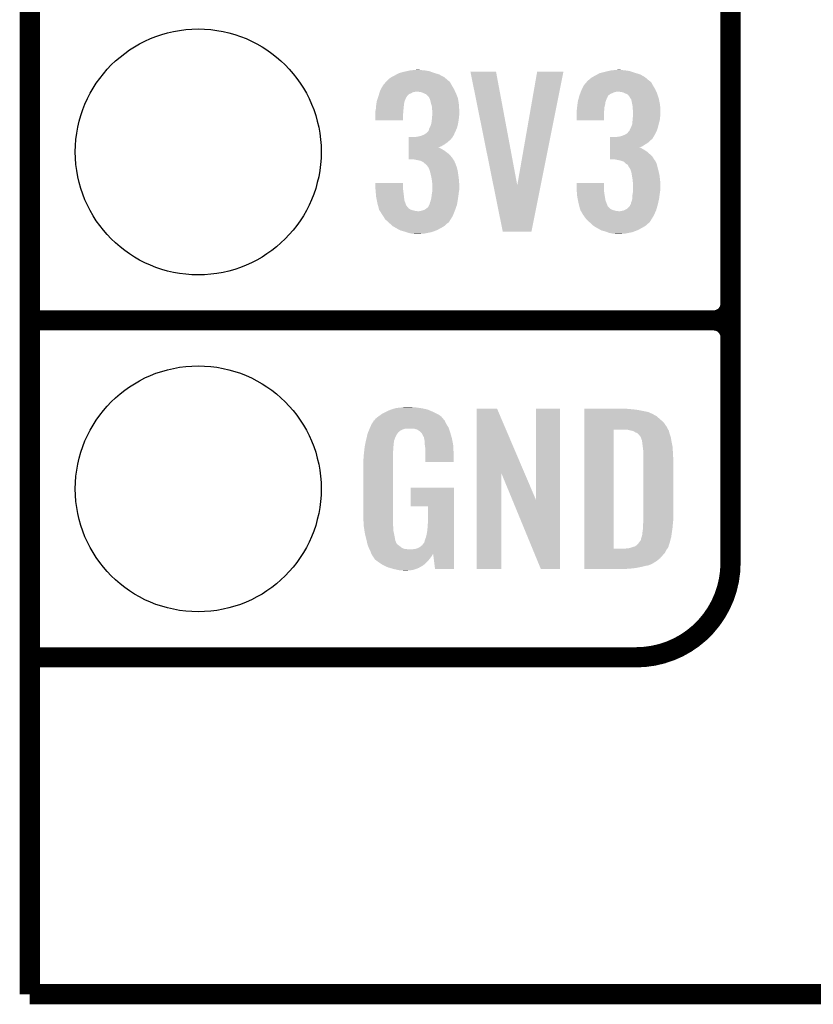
# Model space of a CAD drawing. Extents: x -1.3 to 24.2, y -3.9 to 53.4.
# Tile 1 of 54: x -1.3 to 4.6, y -3.9 to 3.5. Entities that reach past the tile are written whole.
import ezdxf

# ---------------------------------------------------------------- set-up
doc = ezdxf.new("R2010")
doc.units = 0
doc.layers.get('0').update_dxf_attribs({"linetype": 'CONTINUOUS'})
for name, color, linetype in [('SERVO_3_CLICK_V101_GKO', 14, 'CONTINUOUS'), ('SERVO_3_CLICK_V101_GTO', 12, 'CONTINUOUS'), ('SERVO_3_CLICK_V101_GTS', 13, 'CONTINUOUS')]:
    doc.layers.add(name, color=color, linetype=linetype)

# ---------------------------------------------------------------- blocks, each defined once
blk = doc.blocks.new('ROUND_21')
blk.add_circle((0, 0), 0.9271)

msp = doc.modelspace()

# ---------------------------------------------------------------- linework, layer by layer
at = {"layer": 'SERVO_3_CLICK_V101_GKO', "const_width": 0.1524}
for points in [[(-1.27, -3.81), (-1.27, 51.054)], [(-1.27, -3.81), (21.59, -3.81)]]:
    msp.add_lwpolyline(points, dxfattribs=at)
at = {"layer": 'SERVO_3_CLICK_V101_GTO', "const_width": 0.1524}
for points in [[(4.0132, -0.5588), (4.0132, 18.3388)], [(4.0132, 1.397), (4.0132, 3.683)], [(-1.27, 1.27), (3.8862, 1.27)], [(-1.27, 1.27), (3.8862, 1.27)], [(-1.27, -1.27), (3.302, -1.27)], [(-1.27, -1.27), (-0.26924, -1.27)]]:
    msp.add_lwpolyline(points, dxfattribs=at)
for points in [[(3.8862, 1.27, 0.4142136), (4.0132, 1.397)], [(4.0132, 1.143, 0.4142136), (3.8862, 1.27)], [(4.0132, 1.143, 0.4142136), (3.8862, 1.27)], [(3.302, -1.27, 0.4142136), (4.0132, -0.5588)]]:
    msp.add_lwpolyline(points, format="xyb", dxfattribs=at)
at = {"layer": 'SERVO_3_CLICK_V101_GTO'}
for points in [[(1.48082, 3.11658), (1.49497, 3.1242), (1.830388, 3.11658), (1.816102, 3.1242)], [(1.49497, 3.1242), (1.513842, 3.134362), (1.816102, 3.1242), (1.783582, 3.134362)], [(1.513842, 3.134362), (1.52336, 3.1369), (1.783582, 3.134362), (1.77546, 3.1369)], [(1.52336, 3.1369), (1.55194, 3.14452), (1.77546, 3.1369), (1.754122, 3.14452)], [(1.55194, 3.14452), (1.57479, 3.149598), (1.754122, 3.14452), (1.739902, 3.149598)], [(1.57479, 3.149598), (1.597662, 3.15468), (1.739902, 3.149598), (1.70688, 3.15468)], [(1.597662, 3.15468), (1.62433, 3.15722), (1.70688, 3.15468), (1.676402, 3.15722)], [(1.62433, 3.15722), (1.650998, 3.15976), (1.676402, 3.15722), (1.666242, 3.15976)], [(2.052348, 3.144502), (2.052344, 3.144518), (2.245364, 3.144502), (2.052344, 3.144518)], [(2.225302, 2.28866), (2.052348, 3.144502), (2.405402, 2.28866), (2.245364, 3.144502)], [(2.405402, 2.28866), (2.555252, 3.144494), (2.582174, 2.28866), (2.753356, 3.144494)], [(2.555252, 3.144494), (2.555258, 3.14452), (2.753356, 3.144494), (2.555258, 3.14452)], [(2.99466, 3.11658), (3.00881, 3.1242), (3.345816, 3.11658), (3.332482, 3.1242)], [(3.00881, 3.1242), (3.027684, 3.134362), (3.332482, 3.1242), (3.299962, 3.134362)], [(3.027684, 3.134362), (3.037836, 3.1369), (3.299962, 3.134362), (3.29184, 3.1369)], [(3.037836, 3.1369), (3.06832, 3.14452), (3.29184, 3.1369), (3.268978, 3.14452)], [(3.06832, 3.14452), (3.09117, 3.149598), (3.268978, 3.14452), (3.253742, 3.149598)], [(3.09117, 3.149598), (3.114042, 3.15468), (3.253742, 3.149598), (3.22072, 3.15468)], [(3.114042, 3.15468), (3.14071, 3.15722), (3.22072, 3.15468), (3.19278, 3.15722)], [(3.14071, 3.15722), (3.167378, 3.15976), (3.19278, 3.15722), (3.180082, 3.15976)], [(1.39192, 3.04038), (1.411262, 3.06324), (1.91262, 3.04038), (1.899922, 3.06324)], [(1.411262, 3.06324), (1.419856, 3.073396), (1.899922, 3.06324), (1.8923, 3.073396)], [(1.419856, 3.073396), (1.419858, 3.073398), (1.8923, 3.073396), (1.892298, 3.073398)], [(1.419858, 3.073398), (1.422398, 3.075938), (1.892298, 3.073398), (1.887224, 3.075938)], [(1.422398, 3.075938), (1.4351, 3.08864), (1.887224, 3.075938), (1.872212, 3.08864)], [(1.4351, 3.08864), (1.45288, 3.101342), (1.872212, 3.08864), (1.857198, 3.101342)], [(1.45288, 3.101342), (1.457532, 3.10388), (1.857198, 3.101342), (1.854198, 3.10388)], [(1.457532, 3.10388), (1.48082, 3.11658), (1.854198, 3.10388), (1.830388, 3.11658)], [(2.90576, 3.04038), (2.9251, 3.063238), (3.429, 3.04038), (3.416302, 3.063238)], [(2.9251, 3.063238), (2.933698, 3.073398), (3.416302, 3.063238), (3.40614, 3.073398)], [(2.933698, 3.073398), (2.936238, 3.075938), (3.40614, 3.073398), (3.401064, 3.075938)], [(2.936238, 3.075938), (2.938782, 3.078482), (3.401064, 3.075938), (3.398058, 3.078482)], [(2.938782, 3.078482), (2.95148, 3.08864), (3.398058, 3.078482), (3.386052, 3.08864)], [(2.95148, 3.08864), (2.966722, 3.101342), (3.386052, 3.08864), (3.371038, 3.101342)], [(2.966722, 3.101342), (2.971374, 3.10388), (3.371038, 3.101342), (3.368038, 3.10388)], [(2.971374, 3.10388), (2.99466, 3.11658), (3.368038, 3.10388), (3.345816, 3.11658)], [(1.359692, 2.96418), (1.36366, 2.976876), (1.57734, 2.96418), (1.590038, 2.976876)], [(1.36366, 2.976876), (1.365248, 2.98196), (1.590038, 2.976876), (1.60528, 2.98196)], [(1.365248, 2.98196), (1.36763, 2.98958), (1.60528, 2.98196), (1.617978, 2.98958)], [(1.36763, 2.98958), (1.369218, 2.99466), (1.617978, 2.98958), (1.643378, 2.99466)], [(1.369218, 2.99466), (1.3716, 3.002282), (1.93724, 2.99466), (1.933722, 3.002282)], [(1.3716, 3.002282), (1.37837, 3.014978), (1.933722, 3.002282), (1.92786, 3.014978)], [(1.37837, 3.014978), (1.39192, 3.040378), (1.92786, 3.014978), (1.912622, 3.040378)], [(1.39192, 3.040378), (1.39192, 3.04038), (1.912622, 3.040378), (1.91262, 3.04038)], [(1.673858, 2.99212), (1.650998, 2.99466), (1.938412, 2.99212), (1.93724, 2.99466)], [(1.691638, 2.987042), (1.673858, 2.99212), (1.940756, 2.987042), (1.938412, 2.99212)], [(1.701802, 2.98196), (1.691638, 2.987042), (1.9431, 2.98196), (1.940756, 2.987042)], [(1.70688, 2.97942), (1.701802, 2.98196), (1.944116, 2.97942), (1.9431, 2.98196)], [(1.719576, 2.97434), (1.70688, 2.97942), (1.946148, 2.97434), (1.944116, 2.97942)], [(1.739894, 2.954026), (1.719576, 2.97434), (1.954274, 2.954026), (1.946148, 2.97434)], [(2.87369, 2.964176), (2.878454, 2.976878), (3.091178, 2.964176), (3.10642, 2.976878)], [(2.878454, 2.976878), (2.88036, 2.98196), (3.10642, 2.976878), (3.11912, 2.98196)], [(2.88036, 2.98196), (2.883216, 2.989578), (3.11912, 2.98196), (3.134358, 2.989578)], [(2.883216, 2.989578), (2.88417, 2.99212), (3.134358, 2.989578), (3.14706, 2.99212)], [(2.88417, 2.99212), (2.885122, 2.99466), (3.14706, 2.99212), (3.157218, 2.99466)], [(2.885122, 2.99466), (2.88798, 3.00228), (3.453618, 2.99466), (3.450102, 3.00228)], [(2.88798, 3.00228), (2.893904, 3.014978), (3.450102, 3.00228), (3.44424, 3.014978)], [(2.893904, 3.014978), (2.90576, 3.04038), (3.44424, 3.014978), (3.429, 3.04038)], [(3.187698, 2.99212), (3.167378, 2.99466), (3.45479, 2.99212), (3.453618, 2.99466)], [(3.208018, 2.987042), (3.187698, 2.99212), (3.457134, 2.987042), (3.45479, 2.99212)], [(3.218186, 2.981958), (3.208018, 2.987042), (3.45948, 2.981958), (3.457134, 2.987042)], [(3.22326, 2.97942), (3.218186, 2.981958), (3.460326, 2.97942), (3.45948, 2.981958)], [(3.235956, 2.97434), (3.22326, 2.97942), (3.46202, 2.97434), (3.460326, 2.97942)], [(3.243578, 2.966722), (3.235956, 2.97434), (3.46456, 2.966722), (3.46202, 2.97434)], [(1.34112, 2.88798), (1.342934, 2.90068), (1.550352, 2.88798), (1.55194, 2.90068)], [(1.342934, 2.90068), (1.345474, 2.918456), (1.55194, 2.90068), (1.55448, 2.918456)], [(1.345474, 2.918456), (1.346202, 2.923542), (1.55448, 2.918456), (1.556514, 2.923542)], [(1.346202, 2.923542), (1.352972, 2.943856), (1.556514, 2.923542), (1.56464, 2.943856)], [(1.352972, 2.943856), (1.353818, 2.946394), (1.56464, 2.943856), (1.567174, 2.946394)], [(1.353818, 2.946394), (1.354664, 2.948936), (1.567174, 2.946394), (1.56718, 2.948936)], [(1.354664, 2.948936), (1.3589, 2.96164), (1.56718, 2.948936), (1.575646, 2.96164)], [(1.3589, 2.96164), (1.359692, 2.96418), (1.575646, 2.96164), (1.57734, 2.96418)], [(1.7399, 2.951484), (1.739894, 2.954026), (1.95529, 2.951484), (1.954274, 2.954026)], [(1.743714, 2.943856), (1.7399, 2.951484), (1.95834, 2.943856), (1.95529, 2.951484)], [(1.74752, 2.936242), (1.743714, 2.943856), (1.959484, 2.936242), (1.95834, 2.943856)], [(1.7526, 2.91592), (1.74752, 2.936242), (1.962532, 2.91592), (1.959484, 2.936242)], [(1.758698, 2.893058), (1.7526, 2.91592), (1.96596, 2.893058), (1.962532, 2.91592)], [(2.8575, 2.88798), (2.859314, 2.90068), (3.065144, 2.88798), (3.06832, 2.90068)], [(2.859314, 2.90068), (2.861852, 2.918456), (3.06832, 2.90068), (3.07086, 2.918456)], [(2.861852, 2.918456), (2.86258, 2.923542), (3.07086, 2.918456), (3.072894, 2.923542)], [(2.86258, 2.923542), (2.867996, 2.943856), (3.072894, 2.923542), (3.08102, 2.943856)], [(2.867996, 2.943856), (2.868674, 2.946394), (3.08102, 2.943856), (3.083554, 2.946394)], [(2.868674, 2.946394), (2.869352, 2.948936), (3.083554, 2.946394), (3.08356, 2.948936)], [(2.869352, 2.948936), (2.87274, 2.96164), (3.08356, 2.948936), (3.08991, 2.96164)], [(2.87274, 2.96164), (2.87369, 2.964176), (3.08991, 2.96164), (3.091178, 2.964176)], [(3.24866, 2.9591), (3.243578, 2.966722), (3.4671, 2.9591), (3.46456, 2.966722)], [(3.253734, 2.954026), (3.24866, 2.9591), (3.468792, 2.954026), (3.4671, 2.9591)], [(3.25374, 2.951484), (3.253734, 2.954026), (3.469638, 2.951484), (3.468792, 2.954026)], [(3.258824, 2.943858), (3.25374, 2.951484), (3.47218, 2.943858), (3.469638, 2.951484)], [(3.263898, 2.936244), (3.258824, 2.943858), (3.473704, 2.936244), (3.47218, 2.943858)], [(3.26898, 2.91592), (3.263898, 2.936244), (3.477768, 2.91592), (3.473704, 2.936244)], [(3.273554, 2.893058), (3.26898, 2.91592), (3.48234, 2.893058), (3.477768, 2.91592)], [(1.33604, 2.849882), (1.336674, 2.85242), (1.546648, 2.849882), (1.54686, 2.85242)], [(1.33604, 2.821942), (1.33604, 2.849882), (1.54432, 2.821942), (1.546648, 2.849882)], [(1.33604, 2.778782), (1.33604, 2.821942), (1.544298, 2.778782), (1.54432, 2.821942)], [(1.336674, 2.85242), (1.33858, 2.860042), (1.54686, 2.85242), (1.547552, 2.860042)], [(1.33858, 2.860042), (1.340426, 2.88036), (1.547552, 2.860042), (1.5494, 2.88036)], [(1.340426, 2.88036), (1.34112, 2.88798), (1.5494, 2.88036), (1.550352, 2.88798)], [(1.76276, 2.877824), (1.758698, 2.893058), (1.966686, 2.877824), (1.96596, 2.893058)], [(1.76276, 2.860042), (1.76276, 2.877824), (1.967534, 2.860042), (1.966686, 2.877824)], [(1.7653, 2.847342), (1.76276, 2.860042), (1.968138, 2.847342), (1.967534, 2.860042)], [(1.762954, 2.80162), (1.764518, 2.82194), (1.96596, 2.80162), (1.9685, 2.82194)], [(1.764518, 2.82194), (1.7653, 2.832098), (1.9685, 2.82194), (1.9685, 2.832098)], [(1.7653, 2.83972), (1.7653, 2.847342), (1.9685, 2.83972), (1.968138, 2.847342)], [(1.7653, 2.832098), (1.7653, 2.83972), (1.9685, 2.832098), (1.9685, 2.83972)], [(2.85242, 2.849882), (2.853054, 2.85242), (3.060488, 2.849882), (3.0607, 2.85242)], [(2.85242, 2.821942), (2.85242, 2.849882), (3.05816, 2.821942), (3.060488, 2.849882)], [(2.85242, 2.778782), (2.85242, 2.821942), (3.058138, 2.778782), (3.05816, 2.821942)], [(2.853054, 2.85242), (2.85496, 2.860042), (3.0607, 2.85242), (3.061392, 2.860042)], [(2.85496, 2.860042), (2.856806, 2.880358), (3.061392, 2.860042), (3.06324, 2.880358)], [(2.856806, 2.880358), (2.8575, 2.88798), (3.06324, 2.880358), (3.065144, 2.88798)], [(3.2766, 2.877822), (3.273554, 2.893058), (3.483066, 2.877822), (3.48234, 2.893058)], [(3.2766, 2.860042), (3.2766, 2.877822), (3.483914, 2.860042), (3.483066, 2.877822)], [(3.27914, 2.847342), (3.2766, 2.860042), (3.484518, 2.847342), (3.483914, 2.860042)], [(3.276794, 2.80162), (3.278358, 2.82194), (3.48234, 2.80162), (3.48488, 2.82194)], [(3.278358, 2.82194), (3.27914, 2.832098), (3.48488, 2.82194), (3.48488, 2.832098)], [(3.27914, 2.83972), (3.27914, 2.847342), (3.48488, 2.83972), (3.484518, 2.847342)], [(3.27914, 2.832098), (3.27914, 2.83972), (3.48488, 2.832098), (3.48488, 2.83972)], [(1.544298, 2.77876), (1.33604, 2.778782), (1.544298, 2.77876), (1.544298, 2.778782)], [(1.75514, 2.745742), (1.756154, 2.75082), (1.95707, 2.745742), (1.95834, 2.75082)], [(1.756154, 2.75082), (1.76022, 2.77114), (1.95834, 2.75082), (1.962034, 2.77114)], [(1.76022, 2.77114), (1.760912, 2.77876), (1.962034, 2.77114), (1.96342, 2.77876)], [(1.760912, 2.77876), (1.76276, 2.79908), (1.96342, 2.77876), (1.965676, 2.79908)], [(1.76276, 2.79908), (1.762954, 2.80162), (1.965676, 2.79908), (1.96596, 2.80162)], [(3.058138, 2.77876), (2.85242, 2.778782), (3.058138, 2.77876), (3.058138, 2.778782)], [(3.27152, 2.745744), (3.272026, 2.75082), (3.47091, 2.745744), (3.47218, 2.75082)], [(3.272026, 2.75082), (3.27406, 2.77114), (3.47218, 2.75082), (3.477722, 2.77114)], [(3.27406, 2.77114), (3.274752, 2.778758), (3.477722, 2.77114), (3.4798, 2.778758)], [(3.274752, 2.778758), (3.2766, 2.79908), (3.4798, 2.778758), (3.482056, 2.79908)], [(3.2766, 2.79908), (3.276794, 2.80162), (3.482056, 2.79908), (3.48234, 2.80162)], [(1.701802, 2.669542), (1.717042, 2.679702), (1.927628, 2.669542), (1.932246, 2.679702)], [(1.717042, 2.679702), (1.737362, 2.700024), (1.932246, 2.679702), (1.941484, 2.700024)], [(1.737362, 2.700024), (1.739902, 2.712722), (1.941484, 2.700024), (1.947256, 2.712722)], [(1.739902, 2.712722), (1.743708, 2.720338), (1.947256, 2.712722), (1.95072, 2.720338)], [(1.743708, 2.720338), (1.74752, 2.72796), (1.95072, 2.720338), (1.952624, 2.72796)], [(1.74752, 2.72796), (1.75514, 2.745742), (1.952624, 2.72796), (1.95707, 2.745742)], [(3.215642, 2.66954), (3.23342, 2.679704), (3.441928, 2.66954), (3.447474, 2.679704)], [(3.23342, 2.679704), (3.244, 2.692398), (3.447474, 2.679704), (3.4544, 2.692398)], [(3.244, 2.692398), (3.246118, 2.694938), (3.4544, 2.692398), (3.455322, 2.694938)], [(3.246118, 2.694938), (3.2512, 2.700024), (3.455322, 2.694938), (3.457172, 2.700024)], [(3.2512, 2.700024), (3.25628, 2.71272), (3.457172, 2.700024), (3.461786, 2.71272)], [(3.25628, 2.71272), (3.26009, 2.72034), (3.461786, 2.71272), (3.464558, 2.72034)], [(3.26009, 2.72034), (3.2639, 2.72796), (3.464558, 2.72034), (3.466462, 2.72796)], [(3.2639, 2.72796), (3.27152, 2.745744), (3.466462, 2.72796), (3.47091, 2.745744)], [(1.587512, 2.58318), (1.587514, 2.59842), (1.833882, 2.58318), (1.859282, 2.59842)], [(1.587514, 2.59842), (1.587516, 2.61112), (1.859282, 2.59842), (1.877062, 2.61112)], [(1.587516, 2.61112), (1.587518, 2.62636), (1.877062, 2.61112), (1.89484, 2.62636)], [(1.587518, 2.62636), (1.58752, 2.63906), (1.89484, 2.62636), (1.90754, 2.63906)], [(1.58752, 2.63906), (1.587522, 2.65176), (1.90754, 2.63906), (1.9177, 2.65176)], [(1.633222, 2.65176), (1.64592, 2.6543), (1.9177, 2.65176), (1.91897, 2.6543)], [(1.64592, 2.6543), (1.663702, 2.65684), (1.91897, 2.6543), (1.92024, 2.65684)], [(1.663702, 2.65684), (1.681466, 2.661916), (1.92024, 2.65684), (1.922778, 2.661916)], [(1.681466, 2.661916), (1.68148, 2.66192), (1.922778, 2.661916), (1.92278, 2.66192)], [(1.68148, 2.66192), (1.688252, 2.66446), (1.92278, 2.66192), (1.925318, 2.66446)], [(1.688252, 2.66446), (1.701802, 2.669542), (1.925318, 2.66446), (1.927628, 2.669542)], [(3.103892, 2.58318), (3.103894, 2.59842), (3.35026, 2.58318), (3.37312, 2.59842)], [(3.103894, 2.59842), (3.103896, 2.61112), (3.37312, 2.59842), (3.393438, 2.61112)], [(3.103896, 2.61112), (3.103898, 2.626362), (3.393438, 2.61112), (3.408682, 2.626362)], [(3.103898, 2.626362), (3.1039, 2.639058), (3.408682, 2.626362), (3.423916, 2.639058)], [(3.1039, 2.639058), (3.103902, 2.65176), (3.423916, 2.639058), (3.431538, 2.65176)], [(3.149602, 2.65176), (3.14961, 2.651762), (3.431538, 2.65176), (3.43154, 2.651762)], [(3.14961, 2.651762), (3.1623, 2.6543), (3.43154, 2.651762), (3.432808, 2.6543)], [(3.1623, 2.6543), (3.180082, 2.65684), (3.432808, 2.6543), (3.434078, 2.65684)], [(3.180082, 2.65684), (3.197848, 2.661916), (3.434078, 2.65684), (3.436618, 2.661916)], [(3.197848, 2.661916), (3.197862, 2.66192), (3.436618, 2.661916), (3.43662, 2.66192)], [(3.197862, 2.66192), (3.203788, 2.66446), (3.43662, 2.66192), (3.439158, 2.66446)], [(3.203788, 2.66446), (3.215642, 2.66954), (3.439158, 2.66446), (3.441928, 2.66954)], [(1.587504, 2.52222), (1.587506, 2.54), (1.892302, 2.52222), (1.86944, 2.54)], [(1.587506, 2.54), (1.587508, 2.5527), (1.86944, 2.54), (1.851662, 2.5527)], [(1.587508, 2.5527), (1.58751, 2.56286), (1.851662, 2.5527), (1.83388, 2.56286)], [(1.58751, 2.57302), (1.587512, 2.58318), (1.808594, 2.57302), (1.833882, 2.58318)], [(1.58751, 2.57048), (1.58751, 2.57302), (1.821182, 2.57048), (1.811022, 2.57302)], [(1.58751, 2.56286), (1.58751, 2.57048), (1.83388, 2.56286), (1.821182, 2.57048)], [(3.103884, 2.522222), (3.103886, 2.54), (3.40614, 2.522222), (3.38582, 2.54)], [(3.103886, 2.54), (3.103888, 2.5527), (3.38582, 2.54), (3.368042, 2.5527)], [(3.103888, 2.5527), (3.10389, 2.56286), (3.368042, 2.5527), (3.35026, 2.56286)], [(3.10389, 2.57302), (3.103892, 2.58318), (3.324974, 2.57302), (3.35026, 2.58318)], [(3.10389, 2.57048), (3.10389, 2.57302), (3.337562, 2.57048), (3.327402, 2.57302)], [(3.10389, 2.56286), (3.10389, 2.57048), (3.35026, 2.56286), (3.337562, 2.57048)], [(1.5875, 2.484142), (1.587502, 2.5019), (1.92251, 2.484142), (1.91008, 2.5019)], [(1.623058, 2.48412), (1.5875, 2.484142), (1.922526, 2.48412), (1.92251, 2.484142)], [(1.587502, 2.5019), (1.587504, 2.52222), (1.91008, 2.5019), (1.892302, 2.52222)], [(1.661168, 2.476498), (1.623058, 2.48412), (1.92786, 2.476498), (1.922526, 2.48412)], [(1.673858, 2.47396), (1.661168, 2.476498), (1.92913, 2.47396), (1.92786, 2.476498)], [(1.691638, 2.46634), (1.673858, 2.47396), (1.93294, 2.46634), (1.92913, 2.47396)], [(1.70688, 2.45364), (1.691638, 2.46634), (1.938384, 2.45364), (1.93294, 2.46634)], [(1.713652, 2.44856), (1.70688, 2.45364), (1.94056, 2.44856), (1.938384, 2.45364)], [(3.10388, 2.484142), (3.103882, 2.501898), (3.437124, 2.484142), (3.426462, 2.501898)], [(3.139438, 2.48412), (3.10388, 2.484142), (3.437138, 2.48412), (3.437124, 2.484142)], [(3.103882, 2.501898), (3.103884, 2.522222), (3.426462, 2.501898), (3.40614, 2.522222)], [(3.16484, 2.47904), (3.139438, 2.48412), (3.440188, 2.47904), (3.437138, 2.48412)], [(3.17627, 2.4765), (3.16484, 2.47904), (3.441712, 2.4765), (3.440188, 2.47904)], [(3.176332, 2.476486), (3.17627, 2.4765), (3.444246, 2.476486), (3.441712, 2.4765)], [(3.187698, 2.47396), (3.176332, 2.476486), (3.44551, 2.47396), (3.444246, 2.476486)], [(3.208016, 2.46634), (3.187698, 2.47396), (3.44932, 2.46634), (3.44551, 2.47396)], [(3.220718, 2.453642), (3.208016, 2.46634), (3.454762, 2.453642), (3.44932, 2.46634)], [(3.229192, 2.448558), (3.220718, 2.453642), (3.45694, 2.448558), (3.454762, 2.453642)], [(1.717038, 2.44602), (1.713652, 2.44856), (1.941514, 2.44602), (1.94056, 2.44856)], [(1.724658, 2.438402), (1.717038, 2.44602), (1.94437, 2.438402), (1.941514, 2.44602)], [(1.72974, 2.43078), (1.724658, 2.438402), (1.947228, 2.43078), (1.94437, 2.438402)], [(1.732278, 2.428242), (1.72974, 2.43078), (1.948178, 2.428242), (1.947228, 2.43078)], [(1.732278, 2.42824), (1.732278, 2.428242), (1.94818, 2.42824), (1.948178, 2.428242)], [(1.74244, 2.40792), (1.732278, 2.42824), (1.953722, 2.40792), (1.94818, 2.42824)], [(1.744726, 2.4003), (1.74244, 2.40792), (1.9558, 2.4003), (1.953722, 2.40792)], [(1.75006, 2.382518), (1.744726, 2.4003), (1.958536, 2.382518), (1.9558, 2.4003)], [(1.753448, 2.36728), (1.75006, 2.382518), (1.96088, 2.36728), (1.958536, 2.382518)], [(3.233418, 2.446022), (3.229192, 2.448558), (3.457576, 2.446022), (3.45694, 2.448558)], [(3.241036, 2.438402), (3.233418, 2.446022), (3.45948, 2.438402), (3.457576, 2.446022)], [(3.24358, 2.430784), (3.241036, 2.438402), (3.461384, 2.430784), (3.45948, 2.438402)], [(3.246118, 2.428242), (3.24358, 2.430784), (3.46202, 2.428242), (3.461384, 2.430784)], [(3.24612, 2.42824), (3.246118, 2.428242), (3.46202, 2.42824), (3.46202, 2.428242)], [(3.258818, 2.407922), (3.24612, 2.42824), (3.467562, 2.407922), (3.46202, 2.42824)], [(3.261106, 2.4003), (3.258818, 2.407922), (3.46964, 2.4003), (3.467562, 2.407922)], [(3.26644, 2.382522), (3.261106, 2.4003), (3.473744, 2.382522), (3.46964, 2.4003)], [(3.268982, 2.367278), (3.26644, 2.382522), (3.47726, 2.367278), (3.473744, 2.382522)], [(1.33604, 2.263138), (1.33606, 2.306298), (1.54432, 2.263138), (1.54432, 2.306298)], [(1.33606, 2.306298), (1.336062, 2.30632), (1.54432, 2.306298), (1.336062, 2.30632)], [(1.76022, 2.3368), (1.753448, 2.36728), (1.96469, 2.3368), (1.96088, 2.36728)], [(1.76135, 2.32664), (1.76022, 2.3368), (1.96596, 2.32664), (1.96469, 2.3368)], [(1.76276, 2.31394), (1.76135, 2.32664), (1.966754, 2.31394), (1.96596, 2.32664)], [(1.7653, 2.29616), (1.76276, 2.31394), (1.967866, 2.29616), (1.966754, 2.31394)], [(2.85242, 2.263138), (2.85244, 2.306298), (3.05816, 2.263138), (3.05816, 2.306298)], [(2.85244, 2.306298), (2.852442, 2.30632), (3.05816, 2.306298), (2.852442, 2.30632)], [(3.27406, 2.3368), (3.268982, 2.367278), (3.48107, 2.3368), (3.47726, 2.367278)], [(3.27519, 2.32664), (3.27406, 2.3368), (3.48234, 2.32664), (3.48107, 2.3368)], [(3.2766, 2.31394), (3.27519, 2.32664), (3.483134, 2.31394), (3.48234, 2.32664)], [(3.27914, 2.29616), (3.2766, 2.31394), (3.484246, 2.29616), (3.483134, 2.31394)], [(1.336464, 2.25806), (1.33604, 2.263138), (1.54432, 2.25806), (1.54432, 2.263138)], [(1.338158, 2.23774), (1.336464, 2.25806), (1.54686, 2.23774), (1.54432, 2.25806)], [(1.33964, 2.21996), (1.338158, 2.23774), (1.5494, 2.21996), (1.54686, 2.23774)], [(1.761488, 2.22504), (1.764452, 2.24282), (1.96342, 2.22504), (1.96596, 2.24282)], [(1.764452, 2.24282), (1.7653, 2.247902), (1.96596, 2.24282), (1.966806, 2.247902)], [(1.7653, 2.286002), (1.7653, 2.29616), (1.9685, 2.286002), (1.967866, 2.29616)], [(1.7653, 2.258058), (1.7653, 2.286002), (1.9685, 2.258058), (1.9685, 2.286002)], [(1.7653, 2.247902), (1.7653, 2.258058), (1.966806, 2.247902), (1.9685, 2.258058)], [(2.296156, 1.938038), (2.225302, 2.28866), (2.512044, 1.938038), (2.582174, 2.28866)], [(2.852844, 2.25806), (2.85242, 2.263138), (3.05816, 2.25806), (3.05816, 2.263138)], [(2.854538, 2.23774), (2.852844, 2.25806), (3.0607, 2.23774), (3.05816, 2.25806)], [(2.85602, 2.21996), (2.854538, 2.23774), (3.06324, 2.21996), (3.0607, 2.23774)], [(3.275328, 2.22504), (3.278292, 2.24282), (3.4798, 2.22504), (3.48234, 2.24282)], [(3.278292, 2.24282), (3.27914, 2.247902), (3.48234, 2.24282), (3.483186, 2.247902)], [(3.27914, 2.286002), (3.27914, 2.29616), (3.48488, 2.286002), (3.484246, 2.29616)], [(3.27914, 2.258058), (3.27914, 2.286002), (3.48488, 2.258058), (3.48488, 2.286002)], [(3.27914, 2.247902), (3.27914, 2.258058), (3.483186, 2.247902), (3.48488, 2.258058)], [(1.34112, 2.20218), (1.33964, 2.21996), (1.551378, 2.20218), (1.5494, 2.21996)], [(1.34671, 2.174236), (1.34112, 2.20218), (1.554482, 2.174236), (1.551378, 2.20218)], [(1.35128, 2.151378), (1.34671, 2.174236), (1.563064, 2.151378), (1.554482, 2.174236)], [(1.744982, 2.146302), (1.747522, 2.159002), (1.951564, 2.146302), (1.953682, 2.159002)], [(1.747522, 2.159002), (1.7526, 2.171702), (1.953682, 2.159002), (1.955798, 2.171702)], [(1.7526, 2.171702), (1.755986, 2.18694), (1.955798, 2.171702), (1.95834, 2.18694)], [(1.755986, 2.18694), (1.75768, 2.194562), (1.95834, 2.18694), (1.959356, 2.194562)], [(1.75768, 2.194562), (1.76022, 2.21742), (1.959356, 2.194562), (1.962404, 2.21742)], [(1.76022, 2.21742), (1.761488, 2.22504), (1.962404, 2.21742), (1.96342, 2.22504)], [(2.8575, 2.20218), (2.85602, 2.21996), (3.066204, 2.20218), (3.06324, 2.21996)], [(2.86309, 2.174238), (2.8575, 2.20218), (3.070862, 2.174238), (3.066204, 2.20218)], [(2.86766, 2.151378), (2.86309, 2.174238), (3.079434, 2.151378), (3.070862, 2.174238)], [(3.261362, 2.146302), (3.263902, 2.159002), (3.465688, 2.146302), (3.46851, 2.159002)], [(3.263902, 2.159002), (3.26898, 2.171702), (3.46851, 2.159002), (3.471332, 2.171702)], [(3.26898, 2.171702), (3.272366, 2.186942), (3.471332, 2.171702), (3.47472, 2.186942)], [(3.272366, 2.186942), (3.27406, 2.194562), (3.47472, 2.186942), (3.475736, 2.194562)], [(3.27406, 2.217422), (3.275328, 2.22504), (3.478784, 2.217422), (3.4798, 2.22504)], [(3.27406, 2.194562), (3.27406, 2.217422), (3.475736, 2.194562), (3.478784, 2.217422)], [(1.355958, 2.1336), (1.35128, 2.151378), (1.569736, 2.1336), (1.563064, 2.151378)], [(1.355962, 2.133586), (1.355958, 2.1336), (1.572266, 2.133586), (1.569736, 2.1336)], [(1.357296, 2.12852), (1.355962, 2.133586), (1.574802, 2.12852), (1.572266, 2.133586)], [(1.3593, 2.1209), (1.357296, 2.12852), (1.58242, 2.1209), (1.574802, 2.12852)], [(1.361306, 2.113276), (1.3593, 2.1209), (1.587504, 2.113276), (1.58242, 2.1209)], [(1.36331, 2.10566), (1.361306, 2.113276), (1.6002, 2.10566), (1.587504, 2.113276)], [(1.363978, 2.10312), (1.36331, 2.10566), (1.607824, 2.10312), (1.6002, 2.10566)], [(1.36561, 2.100582), (1.363978, 2.10312), (1.61544, 2.100582), (1.607824, 2.10312)], [(1.368878, 2.0955), (1.36561, 2.100582), (1.635762, 2.0955), (1.61544, 2.100582)], [(1.370512, 2.09296), (1.368878, 2.0955), (1.656082, 2.09296), (1.635762, 2.0955)], [(1.395006, 2.05486), (1.370512, 2.09296), (1.917698, 2.05486), (1.933386, 2.09296)], [(1.666242, 2.09296), (1.6764, 2.0955), (1.933386, 2.09296), (1.934432, 2.0955)], [(1.6764, 2.0955), (1.6891, 2.098042), (1.934432, 2.0955), (1.93548, 2.098042)], [(1.6891, 2.098042), (1.704342, 2.10312), (1.93548, 2.098042), (1.937272, 2.10312)], [(1.704342, 2.10312), (1.71704, 2.11074), (1.937272, 2.10312), (1.93996, 2.11074)], [(1.71704, 2.11074), (1.732282, 2.123444), (1.93996, 2.11074), (1.944444, 2.123444)], [(1.732282, 2.123444), (1.7399, 2.136144), (1.944444, 2.123444), (1.948926, 2.136144)], [(1.7399, 2.136144), (1.739904, 2.138686), (1.948926, 2.136144), (1.949822, 2.138686)], [(1.739904, 2.138686), (1.741592, 2.14122), (1.949822, 2.138686), (1.950718, 2.14122)], [(1.741592, 2.14122), (1.744982, 2.146302), (1.950718, 2.14122), (1.951564, 2.146302)], [(2.87234, 2.1336), (2.86766, 2.151378), (3.0861, 2.1336), (3.079434, 2.151378)], [(2.873676, 2.12852), (2.87234, 2.1336), (3.088642, 2.12852), (3.0861, 2.1336)], [(2.877686, 2.113278), (2.873676, 2.12852), (3.103882, 2.113278), (3.088642, 2.12852)], [(2.879692, 2.10566), (2.877686, 2.113278), (3.11658, 2.10566), (3.103882, 2.113278)], [(2.880358, 2.103122), (2.879692, 2.10566), (3.124194, 2.103122), (3.11658, 2.10566)], [(2.881812, 2.10058), (2.880358, 2.103122), (3.13182, 2.10058), (3.124194, 2.103122)], [(2.884714, 2.0955), (2.881812, 2.10058), (3.149602, 2.0955), (3.13182, 2.10058)], [(2.886166, 2.09296), (2.884714, 2.0955), (3.172462, 2.09296), (3.149602, 2.0955)], [(2.900678, 2.06756), (2.886166, 2.09296), (3.437514, 2.06756), (3.449468, 2.09296)], [(3.180082, 2.09296), (3.205472, 2.09804), (3.449468, 2.09296), (3.45186, 2.09804)], [(3.205472, 2.09804), (3.205482, 2.098042), (3.45186, 2.09804), (3.45186, 2.098042)], [(3.205482, 2.098042), (3.21818, 2.10312), (3.45186, 2.098042), (3.453354, 2.10312)], [(3.21818, 2.10312), (3.23342, 2.110742), (3.453354, 2.10312), (3.455594, 2.110742)], [(3.23342, 2.110742), (3.246122, 2.123442), (3.455594, 2.110742), (3.45933, 2.123442)], [(3.246122, 2.123442), (3.25628, 2.136146), (3.45933, 2.123442), (3.463066, 2.136146)], [(3.25628, 2.136146), (3.256284, 2.138686), (3.463066, 2.136146), (3.463814, 2.138686)], [(3.256284, 2.138686), (3.257972, 2.14122), (3.463814, 2.138686), (3.46456, 2.14122)], [(3.257972, 2.14122), (3.261362, 2.146302), (3.46456, 2.14122), (3.465688, 2.146302)], [(1.4097, 2.032004), (1.395006, 2.05486), (1.903414, 2.032004), (1.917698, 2.05486)], [(1.429262, 2.01422), (1.4097, 2.032004), (1.892302, 2.01422), (1.903414, 2.032004)], [(1.434852, 2.009138), (1.429262, 2.01422), (1.889754, 2.009138), (1.892302, 2.01422)], [(1.443234, 2.001518), (1.434852, 2.009138), (1.877058, 2.001518), (1.889754, 2.009138)], [(2.909752, 2.05486), (2.900678, 2.06756), (3.431538, 2.05486), (3.437514, 2.06756)], [(2.92608, 2.032002), (2.909752, 2.05486), (3.417252, 2.032002), (3.431538, 2.05486)], [(2.94564, 2.01422), (2.92608, 2.032002), (3.406142, 2.01422), (3.417252, 2.032002)], [(2.951228, 2.00914), (2.94564, 2.01422), (3.403596, 2.00914), (3.406142, 2.01422)], [(2.95961, 2.00152), (2.951228, 2.00914), (3.39344, 2.00152), (3.403596, 2.00914)], [(1.46279, 1.983738), (1.443234, 2.001518), (1.859278, 1.983738), (1.877058, 2.001518)], [(1.465578, 1.981202), (1.46279, 1.983738), (1.85505, 1.981202), (1.859278, 1.983738)], [(1.487352, 1.9685), (1.465578, 1.981202), (1.83388, 1.9685), (1.85505, 1.981202)], [(1.49606, 1.96342), (1.487352, 1.9685), (1.824444, 1.96342), (1.83388, 1.9685)], [(1.519342, 1.95072), (1.49606, 1.96342), (1.80086, 1.95072), (1.824444, 1.96342)], [(1.523998, 1.94818), (1.519342, 1.95072), (1.794086, 1.94818), (1.80086, 1.95072)], [(1.55194, 1.940558), (1.523998, 1.94818), (1.773758, 1.940558), (1.794086, 1.94818)], [(1.56718, 1.93548), (1.55194, 1.940558), (1.760218, 1.93548), (1.773758, 1.940558)], [(1.58242, 1.930402), (1.56718, 1.93548), (1.734828, 1.930402), (1.760218, 1.93548)], [(1.605282, 1.92532), (1.58242, 1.930402), (1.70942, 1.92532), (1.734828, 1.930402)], [(2.512042, 1.93802), (2.296156, 1.938038), (2.512042, 1.93802), (2.512044, 1.938038)], [(2.97917, 1.983738), (2.95961, 2.00152), (3.373118, 1.983738), (3.39344, 2.00152)], [(2.981958, 1.981202), (2.97917, 1.983738), (3.36889, 1.981202), (3.373118, 1.983738)], [(3.003732, 1.9685), (2.981958, 1.981202), (3.34772, 1.9685), (3.36889, 1.981202)], [(3.01244, 1.96342), (3.003732, 1.9685), (3.338284, 1.96342), (3.34772, 1.9685)], [(3.035722, 1.95072), (3.01244, 1.96342), (3.3147, 1.95072), (3.338284, 1.96342)], [(3.040378, 1.94818), (3.035722, 1.95072), (3.307926, 1.94818), (3.3147, 1.95072)], [(3.06832, 1.940558), (3.040378, 1.94818), (3.287598, 1.940558), (3.307926, 1.94818)], [(3.08229, 1.93548), (3.06832, 1.940558), (3.274058, 1.93548), (3.287598, 1.940558)], [(3.09626, 1.930402), (3.08229, 1.93548), (3.249938, 1.930402), (3.274058, 1.93548)], [(3.11912, 1.92532), (3.09626, 1.930402), (3.2258, 1.92532), (3.249938, 1.930402)], [(1.6256, 1.92278), (1.605282, 1.92532), (1.68148, 1.92278), (1.70942, 1.92532)], [(1.640838, 1.92024), (1.6256, 1.92278), (1.653542, 1.92024), (1.68148, 1.92278)], [(3.14198, 1.92278), (3.11912, 1.92532), (3.19786, 1.92278), (3.2258, 1.92532)], [(3.154678, 1.92024), (3.14198, 1.92278), (3.169922, 1.92024), (3.19786, 1.92278)], [(1.4224, 0.5842), (1.44526, 0.59436), (1.761308, 0.5842), (1.738084, 0.59436)], [(1.44526, 0.59436), (1.452874, 0.596898), (1.738084, 0.59436), (1.732282, 0.596898)], [(1.452874, 0.596898), (1.46812, 0.60198), (1.732282, 0.596898), (1.710686, 0.60198)], [(1.46812, 0.60198), (1.485054, 0.60706), (1.710686, 0.60198), (1.689098, 0.60706)], [(1.485054, 0.60706), (1.493522, 0.6096), (1.689098, 0.60706), (1.67005, 0.6096)], [(1.493522, 0.6096), (1.524, 0.61214), (1.67005, 0.6096), (1.651, 0.61214)], [(1.524, 0.61214), (1.53924, 0.61468), (1.651, 0.61214), (1.635762, 0.61468)], [(1.53924, 0.61468), (1.554482, 0.61722), (1.617982, 0.61468), (1.607822, 0.61722)], [(2.098052, 0.116728), (2.09806, 0.604506), (2.461042, 0.116728), (2.252984, 0.604506)], [(2.09806, 0.604506), (2.098062, 0.60452), (2.252984, 0.604506), (2.098062, 0.60452)], [(2.54762, -0.086252), (2.54764, 0.604498), (2.727946, -0.086252), (2.72796, 0.604498)], [(2.54764, 0.604498), (2.547642, 0.60452), (2.72796, 0.604498), (2.547642, 0.60452)], [(2.91086, 0.60198), (2.910862, 0.60452), (3.24612, 0.60198), (3.22072, 0.60452)], [(2.91086, 0.59944), (2.91086, 0.60198), (3.27914, 0.59944), (3.24612, 0.60198)], [(2.91086, 0.59436), (2.91086, 0.59944), (3.317238, 0.59436), (3.27914, 0.59944)], [(2.91086, 0.579118), (2.91086, 0.59436), (3.393442, 0.579118), (3.317238, 0.59436)], [(1.328424, 0.51563), (1.332992, 0.52324), (1.85673, 0.51563), (1.849122, 0.52324)], [(1.332992, 0.52324), (1.33604, 0.528316), (1.849122, 0.52324), (1.846582, 0.528316)], [(1.33604, 0.528316), (1.336044, 0.528322), (1.846582, 0.528316), (1.846578, 0.528322)], [(1.336044, 0.528322), (1.3589, 0.5461), (1.846578, 0.528322), (1.831342, 0.5461)], [(1.3589, 0.5461), (1.37636, 0.558798), (1.831342, 0.5461), (1.81356, 0.558798)], [(1.37636, 0.558798), (1.386842, 0.56642), (1.81356, 0.558798), (1.798318, 0.56642)], [(1.386842, 0.56642), (1.41224, 0.57912), (1.798318, 0.56642), (1.77292, 0.57912)], [(1.41224, 0.57912), (1.4224, 0.5842), (1.77292, 0.57912), (1.761308, 0.5842)], [(2.91086, 0.56388), (2.91086, 0.579118), (3.42646, 0.56388), (3.393442, 0.579118)], [(2.91086, 0.561338), (2.91086, 0.56388), (3.431542, 0.561338), (3.42646, 0.56388)], [(2.91086, 0.55626), (2.91086, 0.561338), (3.439162, 0.55626), (3.431542, 0.561338)], [(2.91086, 0.54864), (2.91086, 0.55626), (3.4544, 0.54864), (3.439162, 0.55626)], [(2.91086, 0.5334), (2.91086, 0.54864), (3.47218, 0.5334), (3.4544, 0.54864)], [(2.91086, 0.515622), (2.91086, 0.5334), (3.4925, 0.515622), (3.47218, 0.5334)], [(1.288314, 0.4445), (1.292592, 0.454658), (1.534158, 0.4445), (1.562098, 0.454658)], [(1.292592, 0.45466), (1.2958, 0.46228), (1.88976, 0.45466), (1.88722, 0.46228)], [(1.292592, 0.454658), (1.292592, 0.45466), (1.562098, 0.454658), (1.625596, 0.45466)], [(1.2958, 0.46228), (1.29794, 0.46736), (1.88722, 0.46228), (1.883988, 0.46736)], [(1.29794, 0.46736), (1.3081, 0.49022), (1.883988, 0.46736), (1.869442, 0.49022)], [(1.3081, 0.49022), (1.308102, 0.490222), (1.869442, 0.49022), (1.869442, 0.490222)], [(1.308102, 0.490222), (1.323334, 0.513076), (1.869442, 0.490222), (1.859282, 0.513076)], [(1.323334, 0.513076), (1.32334, 0.513084), (1.859282, 0.513076), (1.859276, 0.513084)], [(1.32334, 0.513084), (1.323362, 0.51562), (1.859276, 0.513084), (1.85674, 0.51562)], [(1.323362, 0.51562), (1.328424, 0.51563), (1.85674, 0.51562), (1.85673, 0.51563)], [(1.640842, 0.44958), (1.625596, 0.45466), (1.891454, 0.44958), (1.88976, 0.45466)], [(1.650998, 0.447042), (1.640842, 0.44958), (1.8923, 0.447042), (1.891454, 0.44958)], [(1.666238, 0.436882), (1.650998, 0.447042), (1.895686, 0.436882), (1.8923, 0.447042)], [(2.910842, -0.452098), (2.910858, 0.44704), (3.13182, -0.452098), (3.131842, 0.44704)], [(2.910858, 0.4699), (2.91086, 0.4953), (3.5306, 0.4699), (3.51282, 0.4953)], [(2.910858, 0.44704), (2.910858, 0.4699), (3.54307, 0.44704), (3.5306, 0.4699)], [(2.91086, 0.4953), (2.91086, 0.515622), (3.51282, 0.4953), (3.4925, 0.515622)], [(3.243582, 0.4445), (3.223258, 0.44704), (3.544456, 0.4445), (3.54307, 0.44704)], [(1.26492, 0.36576), (1.270362, 0.388618), (1.477588, 0.36576), (1.4859, 0.388618)], [(1.270362, 0.388618), (1.2752, 0.408938), (1.4859, 0.388618), (1.49606, 0.408938)], [(1.2752, 0.408938), (1.277622, 0.419102), (1.49606, 0.408938), (1.502836, 0.419102)], [(1.277622, 0.419102), (1.279758, 0.424176), (1.502836, 0.419102), (1.50622, 0.424176)], [(1.279758, 0.424176), (1.280828, 0.426718), (1.50622, 0.424176), (1.511296, 0.426718)], [(1.280828, 0.426718), (1.285106, 0.436878), (1.511296, 0.426718), (1.521458, 0.436878)], [(1.285106, 0.436878), (1.288314, 0.4445), (1.521458, 0.436878), (1.534158, 0.4445)], [(1.671316, 0.434342), (1.666238, 0.436882), (1.896534, 0.434342), (1.895686, 0.436882)], [(1.680028, 0.42418), (1.671316, 0.434342), (1.89992, 0.42418), (1.896534, 0.434342)], [(1.68656, 0.41656), (1.680028, 0.42418), (1.902162, 0.41656), (1.89992, 0.42418)], [(1.69672, 0.396242), (1.68656, 0.41656), (1.908138, 0.396242), (1.902162, 0.41656)], [(1.701796, 0.388626), (1.69672, 0.396242), (1.910378, 0.388626), (1.908138, 0.396242)], [(1.7018, 0.381004), (1.701796, 0.388626), (1.91262, 0.381004), (1.910378, 0.388626)], [(1.701802, 0.381002), (1.7018, 0.381004), (1.91262, 0.381002), (1.91262, 0.381004)], [(1.704338, 0.375924), (1.701802, 0.381002), (1.913588, 0.375924), (1.91262, 0.381002)], [(1.70434, 0.373382), (1.704338, 0.375924), (1.914072, 0.373382), (1.913588, 0.375924)], [(1.70688, 0.360682), (1.70434, 0.373382), (1.916492, 0.360682), (1.914072, 0.373382)], [(3.25247, 0.44196), (3.243582, 0.4445), (3.54584, 0.44196), (3.544456, 0.4445)], [(3.261358, 0.43942), (3.25247, 0.44196), (3.547112, 0.43942), (3.54584, 0.44196)], [(3.274062, 0.436878), (3.261358, 0.43942), (3.548382, 0.436878), (3.547112, 0.43942)], [(3.286762, 0.431798), (3.274062, 0.436878), (3.549652, 0.431798), (3.548382, 0.436878)], [(3.294382, 0.42672), (3.286762, 0.431798), (3.55092, 0.42672), (3.549652, 0.431798)], [(3.299464, 0.42418), (3.294382, 0.42672), (3.551646, 0.42418), (3.55092, 0.42672)], [(3.302004, 0.424178), (3.299464, 0.42418), (3.551648, 0.424178), (3.551646, 0.42418)], [(3.31216, 0.419098), (3.302004, 0.424178), (3.553098, 0.419098), (3.551648, 0.424178)], [(3.322318, 0.40894), (3.31216, 0.419098), (3.556, 0.40894), (3.553098, 0.419098)], [(3.32232, 0.408938), (3.322318, 0.40894), (3.556002, 0.408938), (3.556, 0.40894)], [(3.337562, 0.388618), (3.32232, 0.408938), (3.562774, 0.388618), (3.556002, 0.408938)], [(3.338198, 0.38608), (3.337562, 0.388618), (3.56362, 0.38608), (3.562774, 0.388618)], [(3.3401, 0.378462), (3.338198, 0.38608), (3.56489, 0.378462), (3.56362, 0.38608)], [(3.34264, 0.37084), (3.3401, 0.378462), (3.56616, 0.37084), (3.56489, 0.378462)], [(1.250214, 0.274318), (1.25262, 0.29718), (1.46812, 0.274318), (1.47066, 0.29718)], [(1.25262, 0.29718), (1.254492, 0.314958), (1.47066, 0.29718), (1.47066, 0.314958)], [(1.254492, 0.314958), (1.25476, 0.3175), (1.47066, 0.314958), (1.471082, 0.3175)], [(1.25476, 0.3175), (1.257432, 0.330198), (1.471082, 0.3175), (1.4732, 0.330198)], [(1.257432, 0.330198), (1.260106, 0.342898), (1.4732, 0.330198), (1.4732, 0.342898)], [(1.260106, 0.342898), (1.262244, 0.353058), (1.4732, 0.342898), (1.47574, 0.353058)], [(1.262244, 0.353058), (1.263848, 0.360676), (1.47574, 0.353058), (1.47574, 0.360676)], [(1.263848, 0.360676), (1.26492, 0.36576), (1.47574, 0.360676), (1.477588, 0.36576)], [(1.70688, 0.340362), (1.70688, 0.360682), (1.920362, 0.340362), (1.916492, 0.360682)], [(1.708836, 0.327658), (1.70688, 0.340362), (1.92278, 0.327658), (1.920362, 0.340362)], [(1.71196, 0.307342), (1.708836, 0.327658), (1.923628, 0.307342), (1.92278, 0.327658)], [(1.71196, 0.2667), (1.71196, 0.307342), (1.92532, 0.2667), (1.923628, 0.307342)], [(3.34518, 0.365756), (3.34264, 0.37084), (3.567008, 0.365756), (3.56616, 0.37084)], [(3.34518, 0.363218), (3.34518, 0.365756), (3.567432, 0.363218), (3.567008, 0.365756)], [(3.34645, 0.3556), (3.34518, 0.363218), (3.5687, 0.3556), (3.567432, 0.363218)], [(3.34772, 0.34798), (3.34645, 0.3556), (3.570224, 0.34798), (3.5687, 0.3556)], [(3.35153, 0.3175), (3.34772, 0.34798), (3.57632, 0.3175), (3.570224, 0.34798)], [(3.35534, 0.287018), (3.35153, 0.3175), (3.578114, 0.287018), (3.57632, 0.3175)], [(1.2446, 0.218442), (1.24714, 0.233682), (1.46812, 0.218442), (1.46812, 0.233682)], [(1.24714, 0.25146), (1.24968, 0.26924), (1.46812, 0.25146), (1.46812, 0.26924)], [(1.24714, 0.233682), (1.24714, 0.25146), (1.46812, 0.233682), (1.46812, 0.25146)], [(1.24968, 0.26924), (1.250214, 0.274318), (1.46812, 0.26924), (1.46812, 0.274318)], [(1.71196, 0.203222), (1.71196, 0.2667), (1.925298, 0.203222), (1.92532, 0.2667)], [(3.35534, 0.27432), (3.35534, 0.287018), (3.57886, 0.27432), (3.578114, 0.287018)], [(3.35534, 0.228602), (3.35534, 0.27432), (3.5814, 0.228602), (3.57886, 0.27432)], [(3.35534, -0.23622), (3.35534, 0.228602), (3.5814, -0.23622), (3.5814, 0.228602)], [(1.2446, -0.20574), (1.2446, 0.218442), (1.46812, -0.20574), (1.46812, 0.218442)], [(1.925298, 0.2032), (1.71196, 0.203222), (1.925298, 0.2032), (1.925298, 0.203222)], [(2.09804, -0.604498), (2.098052, 0.116728), (2.285978, -0.604498), (2.286, 0.116728)], [(2.369636, -0.086252), (2.286, 0.116728), (2.54762, -0.086252), (2.461042, 0.116728)], [(1.60274, -0.132058), (1.60276, 0.007598), (1.927854, -0.132058), (1.92786, 0.007598)], [(1.60276, 0.007598), (1.602762, 0.00762), (1.92786, 0.007598), (1.602762, 0.00762)], [(1.732258, -0.13208), (1.60274, -0.132058), (1.927854, -0.13208), (1.927854, -0.132058)], [(1.73228, -0.243842), (1.732258, -0.13208), (1.92785, -0.243842), (1.927854, -0.13208)], [(2.583176, -0.604506), (2.369636, -0.086252), (2.727938, -0.604506), (2.727946, -0.086252)], [(1.246868, -0.26924), (1.2446, -0.20574), (1.46812, -0.26924), (1.46812, -0.20574)], [(1.24714, -0.276858), (1.246868, -0.26924), (1.469074, -0.276858), (1.46812, -0.26924)], [(1.249174, -0.289562), (1.24714, -0.276858), (1.47066, -0.289562), (1.469074, -0.276858)], [(1.252832, -0.312422), (1.249174, -0.289562), (1.47066, -0.312422), (1.47066, -0.289562)], [(1.7272, -0.31496), (1.72974, -0.28194), (1.927848, -0.31496), (1.927848, -0.28194)], [(1.72974, -0.28194), (1.73228, -0.243842), (1.927848, -0.28194), (1.92785, -0.243842)], [(3.3528, -0.279398), (3.354416, -0.26162), (3.577378, -0.279398), (3.57886, -0.26162)], [(3.3528, -0.2921), (3.3528, -0.279398), (3.57632, -0.2921), (3.577378, -0.279398)], [(3.3528, -0.30226), (3.3528, -0.2921), (3.574868, -0.30226), (3.57632, -0.2921)], [(3.354416, -0.26162), (3.35534, -0.25146), (3.57886, -0.26162), (3.579876, -0.25146)], [(3.35534, -0.25146), (3.35534, -0.23622), (3.579876, -0.25146), (3.5814, -0.23622)], [(1.256488, -0.33528), (1.252832, -0.312422), (1.47574, -0.33528), (1.47066, -0.312422)], [(1.2573, -0.34036), (1.256488, -0.33528), (1.476756, -0.34036), (1.47574, -0.33528)], [(1.26238, -0.36068), (1.2573, -0.34036), (1.48082, -0.36068), (1.476756, -0.34036)], [(1.269366, -0.388622), (1.26238, -0.36068), (1.485902, -0.388622), (1.48082, -0.36068)], [(1.709422, -0.383538), (1.71704, -0.365758), (1.927844, -0.383538), (1.927846, -0.365758)], [(1.71704, -0.365758), (1.72212, -0.3429), (1.927846, -0.365758), (1.927846, -0.3429)], [(1.72212, -0.3429), (1.7272, -0.31496), (1.927846, -0.3429), (1.927848, -0.31496)], [(3.337558, -0.386084), (3.3401, -0.37084), (3.560062, -0.386084), (3.564128, -0.37084)], [(3.3401, -0.37084), (3.342638, -0.363222), (3.564128, -0.37084), (3.56616, -0.363222)], [(3.342638, -0.363222), (3.345178, -0.355602), (3.56616, -0.363222), (3.567248, -0.355602)], [(3.345178, -0.355602), (3.34518, -0.353064), (3.567248, -0.355602), (3.56761, -0.353064)], [(3.34518, -0.353064), (3.347718, -0.345442), (3.56761, -0.353064), (3.568698, -0.345442)], [(3.347718, -0.345442), (3.34772, -0.335282), (3.568698, -0.345442), (3.57015, -0.335282)], [(3.34772, -0.335282), (3.35026, -0.322578), (3.57015, -0.335282), (3.571966, -0.322578)], [(3.35026, -0.322578), (3.3528, -0.30226), (3.571966, -0.322578), (3.574868, -0.30226)], [(1.27, -0.39116), (1.269366, -0.388622), (1.486856, -0.39116), (1.485902, -0.388622)], [(1.273558, -0.40894), (1.27, -0.39116), (1.493524, -0.40894), (1.486856, -0.39116)], [(1.274066, -0.411484), (1.273558, -0.40894), (1.496062, -0.411484), (1.493524, -0.40894)], [(1.27508, -0.416558), (1.274066, -0.411484), (1.498604, -0.416558), (1.496062, -0.411484)], [(1.275082, -0.41656), (1.27508, -0.416558), (1.498604, -0.41656), (1.498604, -0.416558)], [(1.280796, -0.4318), (1.275082, -0.41656), (1.51892, -0.4318), (1.498604, -0.41656)], [(1.2827, -0.43688), (1.280796, -0.4318), (1.52527, -0.43688), (1.51892, -0.4318)], [(1.284878, -0.441962), (1.2827, -0.43688), (1.531622, -0.441962), (1.52527, -0.43688)], [(1.289232, -0.45212), (1.284878, -0.441962), (1.551944, -0.45212), (1.531622, -0.441962)], [(1.656082, -0.44704), (1.673858, -0.43688), (1.927842, -0.44704), (1.927844, -0.43688)], [(1.673858, -0.43688), (1.689102, -0.424178), (1.927844, -0.43688), (1.927844, -0.424178)], [(1.689102, -0.424178), (1.701802, -0.406398), (1.927844, -0.424178), (1.927844, -0.406398)], [(1.701802, -0.406398), (1.70434, -0.403856), (1.927844, -0.406398), (1.927844, -0.403856)], [(1.70434, -0.403856), (1.70688, -0.396238), (1.927844, -0.403856), (1.927844, -0.396238)], [(1.70688, -0.396238), (1.709422, -0.383538), (1.927844, -0.396238), (1.927844, -0.383538)], [(3.241036, -0.44958), (3.27406, -0.43942), (3.53822, -0.44958), (3.5433, -0.43942)], [(3.27406, -0.43942), (3.29184, -0.434342), (3.5433, -0.43942), (3.545838, -0.434342)], [(3.29184, -0.434342), (3.291842, -0.43434), (3.545838, -0.434342), (3.54584, -0.43434)], [(3.291842, -0.43434), (3.30708, -0.42418), (3.54584, -0.43434), (3.548966, -0.42418)], [(3.30708, -0.42418), (3.309622, -0.421638), (3.548966, -0.42418), (3.549748, -0.421638)], [(3.309622, -0.421638), (3.32232, -0.4064), (3.549748, -0.421638), (3.554436, -0.4064)], [(3.32232, -0.4064), (3.32613, -0.40132), (3.554436, -0.4064), (3.556, -0.40132)], [(3.32613, -0.40132), (3.337558, -0.386084), (3.556, -0.40132), (3.560062, -0.386084)], [(1.29032, -0.45466), (1.289232, -0.45212), (1.57226, -0.45466), (1.551944, -0.45212)], [(1.29159, -0.4572), (1.29032, -0.45466), (1.597658, -0.4572), (1.57226, -0.45466)], [(1.29794, -0.4699), (1.29159, -0.4572), (1.927842, -0.4699), (1.927842, -0.4572)], [(1.30302, -0.485138), (1.29794, -0.4699), (1.927842, -0.485138), (1.927842, -0.4699)], [(1.30357, -0.486236), (1.30302, -0.485138), (1.927842, -0.486236), (1.927842, -0.485138)], [(1.30357, -0.486238), (1.30357, -0.486236), (1.77038, -0.486238), (1.7704, -0.486236)], [(1.305564, -0.490224), (1.30357, -0.486238), (1.770378, -0.490224), (1.77038, -0.486238)], [(1.3081, -0.495298), (1.305564, -0.490224), (1.767478, -0.495298), (1.770378, -0.490224)], [(1.316568, -0.508), (1.3081, -0.495298), (1.76022, -0.508), (1.767478, -0.495298)], [(1.31826, -0.51054), (1.316568, -0.508), (1.758314, -0.51054), (1.76022, -0.508)], [(1.320794, -0.513074), (1.31826, -0.51054), (1.756414, -0.513074), (1.758314, -0.51054)], [(1.3208, -0.515616), (1.320794, -0.513074), (1.754508, -0.515616), (1.756414, -0.513074)], [(1.329872, -0.52832), (1.3208, -0.515616), (1.74498, -0.52832), (1.754508, -0.515616)], [(1.610362, -0.4572), (1.62306, -0.45466), (1.927842, -0.4572), (1.927842, -0.45466)], [(1.62306, -0.45466), (1.640842, -0.452118), (1.927842, -0.45466), (1.927842, -0.452118)], [(1.640842, -0.452118), (1.656082, -0.44704), (1.927842, -0.452118), (1.927842, -0.44704)], [(1.785618, -0.6045), (1.7704, -0.486236), (1.927838, -0.6045), (1.927842, -0.486236)], [(2.91084, -0.523242), (2.910842, -0.4826), (3.482338, -0.523242), (3.5179, -0.4826)], [(2.910842, -0.45212), (2.910842, -0.452098), (3.213098, -0.45212), (3.13182, -0.452098)], [(2.910842, -0.462282), (2.910842, -0.45212), (3.528058, -0.462282), (3.536186, -0.45212)], [(2.910842, -0.4826), (2.910842, -0.462282), (3.5179, -0.4826), (3.528058, -0.462282)], [(3.213098, -0.45212), (3.225798, -0.44958), (3.536186, -0.45212), (3.53822, -0.44958)], [(1.333498, -0.533398), (1.329872, -0.52832), (1.740466, -0.533398), (1.74498, -0.52832)], [(1.35382, -0.54864), (1.333498, -0.533398), (1.726916, -0.54864), (1.740466, -0.533398)], [(1.357632, -0.55118), (1.35382, -0.54864), (1.72466, -0.55118), (1.726916, -0.54864)], [(1.391918, -0.574038), (1.357632, -0.55118), (1.699516, -0.574038), (1.72466, -0.55118)], [(1.39737, -0.576582), (1.391918, -0.574038), (1.696718, -0.576582), (1.699516, -0.574038)], [(1.43002, -0.59182), (1.39737, -0.576582), (1.670048, -0.59182), (1.696718, -0.576582)], [(1.447292, -0.5969), (1.43002, -0.59182), (1.661158, -0.5969), (1.670048, -0.59182)], [(2.91084, -0.54356), (2.91084, -0.523242), (3.456938, -0.54356), (3.482338, -0.523242)], [(2.91084, -0.56134), (2.91084, -0.54356), (3.428998, -0.56134), (3.456938, -0.54356)], [(2.91084, -0.56896), (2.91084, -0.56134), (3.41376, -0.56896), (3.428998, -0.56134)], [(2.91084, -0.57658), (2.91084, -0.56896), (3.395978, -0.57658), (3.41376, -0.56896)], [(2.91084, -0.58166), (2.91084, -0.57658), (3.36804, -0.58166), (3.395978, -0.57658)], [(2.91084, -0.58928), (2.91084, -0.58166), (3.33756, -0.58928), (3.36804, -0.58166)], [(2.91084, -0.5969), (2.91084, -0.58928), (3.29946, -0.5969), (3.33756, -0.58928)], [(1.4732, -0.60452), (1.447292, -0.5969), (1.639568, -0.60452), (1.661158, -0.5969)], [(1.50876, -0.61214), (1.4732, -0.60452), (1.617978, -0.61214), (1.639568, -0.60452)], [(1.523998, -0.61468), (1.50876, -0.61214), (1.59258, -0.61468), (1.617978, -0.61214)], [(1.551938, -0.61722), (1.539238, -0.61468), (1.567182, -0.61722), (1.59258, -0.61468)], [(1.927838, -0.60452), (1.785618, -0.6045), (1.927838, -0.60452), (1.927838, -0.6045)], [(2.285978, -0.60452), (2.09804, -0.604498), (2.285978, -0.60452), (2.285978, -0.604498)], [(2.727938, -0.60452), (2.583176, -0.604506), (2.727938, -0.60452), (2.727938, -0.604506)], [(2.91084, -0.60198), (2.91084, -0.5969), (3.25374, -0.60198), (3.29946, -0.5969)], [(2.91084, -0.604498), (2.91084, -0.60198), (3.205898, -0.604498), (3.25374, -0.60198)], [(3.205482, -0.60452), (2.91084, -0.604498), (3.205482, -0.60452), (3.205898, -0.604498)]]:
    msp.add_solid(points, dxfattribs=at)

# ---------------------------------------------------------------- block references
at = {"layer": 'SERVO_3_CLICK_V101_GTS'}
for p in [(0, 2.54), (0, 0)]:
    msp.add_blockref('ROUND_21', p, dxfattribs=at)

doc.saveas('drawing.dxf')
